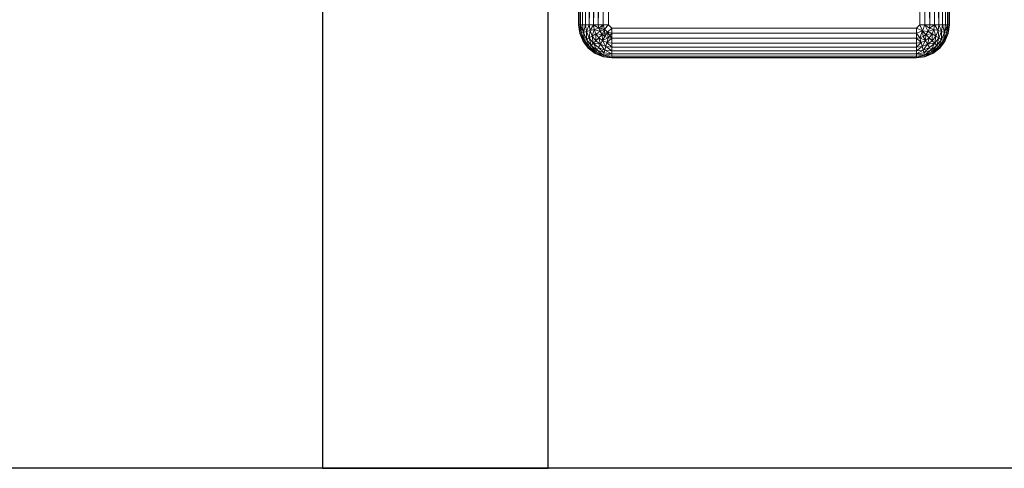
# Model space of a CAD drawing. Header units: metres. Extents: x 397.7 to 427.5, y 12.7 to 28.4.
# Tile 42 of 121: x 407.306 to 407.742, y 25.929 to 26.128. Entities that reach past the tile are written whole.
import ezdxf

# ---------------------------------------------------------------- set-up
doc = ezdxf.new("R2010")
doc.units = ezdxf.units.M
for name, color, linetype, lineweight in [('A-DETL-____-MBND', 7, 'Continuous', 18), ('A-WALL-____-MCUT', 7, 'Continuous', 25), ('A-WALL-____-OTLN', 7, 'Continuous', 25)]:
    doc.layers.add(name, color=color, linetype=linetype, lineweight=lineweight)

# ---------------------------------------------------------------- blocks, each defined once
blk = doc.blocks.new('Family - Evans P4-153798-07_ELEC_P4')
at = {"layer": 'A-WALL-____-MCUT', "color": 253, "true_color": 0xaaaaaa}
blk.add_line((2.64179, 0.1), (0, 0.1), dxfattribs=at)
at = {"layer": 'A-WALL-____-OTLN', "color": 253, "true_color": 0xaaaaaa}
blk.add_line((2.64179, 0.1), (0, 0.1), dxfattribs=at)
blk = doc.blocks.new('Family - Inodor P4-153813-07_ELEC_P4')
at = {"layer": 'A-DETL-____-MBND', "color": 253, "true_color": 0xaaaaaa}
for p, q in [((0.00056, 0.01465), (0.00056, 0.38826)), ((0.00056, 0.01465), (0.00056, 0.38826)), ((0.16489, 0.38826), (0.16489, 0.01465)), ((0.16489, 0.38826), (0.16489, 0.01465)), ((0.00056, 0.01465), (0.00036, 0.10805)), ((0.00056, 0.01465), (0.00036, 0.10805)), ((0.00076, 0.01465), (0.00056, 0.10805)), ((0.00056, 0.10805), (0.00056, 0.01465)), ((0.00076, 0.01465), (0.00056, 0.10805)), ((0.00076, 0.01465), (0.00056, 0.10805)), ((0.00056, 0.01465), (0.00056, 0.10805)), ((0.00136, 0.01465), (0.00116, 0.10805)), ((0.00116, 0.10805), (0.00136, 0.01465)), ((0.00136, 0.01465), (0.00116, 0.10805)), ((0.00233, 0.01465), (0.00213, 0.10805)), ((0.00213, 0.10805), (0.00233, 0.01465)), ((0.00233, 0.01465), (0.00213, 0.10805)), ((0.00345, 0.10805), (0.00233, 0.01465)), ((0.00233, 0.01465), (0.00345, 0.10805)), ((0.00365, 0.01465), (0.00345, 0.10805)), ((0.00365, 0.01465), (0.00345, 0.10805)), ((0.00365, 0.01465), (0.00345, 0.10805)), ((0.00528, 0.01465), (0.00508, 0.10805)), ((0.00508, 0.10805), (0.00528, 0.01465)), ((0.00528, 0.01465), (0.00508, 0.10805)), ((0.00696, 0.10805), (0.00528, 0.01465)), ((0.00528, 0.01465), (0.00696, 0.10805)), ((0.00716, 0.01465), (0.00696, 0.10805)), ((0.00716, 0.01465), (0.00696, 0.10805)), ((0.00716, 0.01465), (0.00696, 0.10805)), ((0.00904, 0.10805), (0.00716, 0.01465)), ((0.00716, 0.01465), (0.00904, 0.10805)), ((0.00924, 0.01465), (0.00904, 0.10805)), ((0.00924, 0.01465), (0.00904, 0.10805)), ((0.00924, 0.01465), (0.00904, 0.10805)), ((0.01126, 0.10805), (0.00924, 0.01465)), ((0.00924, 0.01465), (0.01126, 0.10805)), ((0.01146, 0.01465), (0.01126, 0.10805)), ((0.01146, 0.01465), (0.01126, 0.10805)), ((0.01146, 0.01465), (0.01126, 0.10805)), ((0.01374, 0.01465), (0.01354, 0.10805)), ((0.01354, 0.10805), (0.01374, 0.01465)), ((0.01354, 0.10805), (0.01374, 0.01465)), ((0.15171, 0.01465), (0.15191, 0.10805)), ((0.15191, 0.10805), (0.15171, 0.01465)), ((0.15191, 0.10805), (0.15171, 0.01465)), ((0.15419, 0.10805), (0.15399, 0.01465)), ((0.15419, 0.10805), (0.15399, 0.01465)), ((0.15399, 0.01465), (0.15419, 0.10805)), ((0.15621, 0.01465), (0.15419, 0.10805)), ((0.15621, 0.01465), (0.15419, 0.10805)), ((0.15641, 0.10805), (0.15621, 0.01465)), ((0.15641, 0.10805), (0.15621, 0.01465)), ((0.15641, 0.10805), (0.15621, 0.01465)), ((0.15849, 0.10805), (0.15829, 0.01465)), ((0.15849, 0.10805), (0.15829, 0.01465)), ((0.15829, 0.01465), (0.15849, 0.10805)), ((0.16017, 0.01465), (0.15849, 0.10805)), ((0.16017, 0.01465), (0.15849, 0.10805)), ((0.16037, 0.10805), (0.16017, 0.01465)), ((0.16037, 0.10805), (0.16017, 0.01465)), ((0.16037, 0.10805), (0.16017, 0.01465)), ((0.162, 0.10805), (0.1618, 0.01465)), ((0.162, 0.10805), (0.1618, 0.01465)), ((0.1618, 0.01465), (0.162, 0.10805)), ((0.16312, 0.01465), (0.162, 0.10805)), ((0.16312, 0.01465), (0.162, 0.10805)), ((0.16332, 0.10805), (0.16312, 0.01465)), ((0.16332, 0.10805), (0.16312, 0.01465)), ((0.16312, 0.01465), (0.16332, 0.10805)), ((0.16409, 0.01465), (0.16332, 0.10805)), ((0.16409, 0.01465), (0.16332, 0.10805)), ((0.16429, 0.10805), (0.16409, 0.01465)), ((0.16429, 0.10805), (0.16409, 0.01465)), ((0.16429, 0.10805), (0.16409, 0.01465)), ((0.16489, 0.10805), (0.16469, 0.01465)), ((0.16489, 0.10805), (0.16469, 0.01465)), ((0.16469, 0.01465), (0.16489, 0.10805)), ((0.16509, 0.10805), (0.16489, 0.01465)), ((0.16509, 0.10805), (0.16489, 0.01465)), ((0.16489, 0.01465), (0.16489, 0.10805)), ((0.16489, 0.01465), (0.16489, 0.10805)), ((0.00076, 0.01465), (0.00056, 0.01465)), ((0.00106, 0.01086), (0.00056, 0.01465)), ((0.00106, 0.01086), (0.00056, 0.01465)), ((0.00106, 0.01086), (0.00056, 0.01465)), ((0.00076, 0.01465), (0.00056, 0.01465)), ((0.00076, 0.01465), (0.00056, 0.01465)), ((0.00106, 0.01086), (0.00056, 0.01465)), ((0.00136, 0.01465), (0.00076, 0.01465)), ((0.00126, 0.01091), (0.00076, 0.01465)), ((0.00076, 0.01465), (0.00136, 0.01465)), ((0.00076, 0.01465), (0.00106, 0.01086)), ((0.00136, 0.01465), (0.00076, 0.01465)), ((0.00126, 0.01091), (0.00076, 0.01465)), ((0.00126, 0.01091), (0.00076, 0.01465)), ((0.00106, 0.01086), (0.00076, 0.01465)), ((0.00136, 0.01465), (0.00126, 0.01091)), ((0.00126, 0.01091), (0.00136, 0.01465)), ((0.00233, 0.01465), (0.00136, 0.01465)), ((0.00183, 0.01106), (0.00136, 0.01465)), ((0.00136, 0.01465), (0.00233, 0.01465)), ((0.00233, 0.01465), (0.00136, 0.01465)), ((0.00277, 0.01132), (0.00136, 0.01465)), ((0.00277, 0.01132), (0.00136, 0.01465)), ((0.00183, 0.01106), (0.00136, 0.01465)), ((0.00183, 0.01106), (0.00136, 0.01465)), ((0.00365, 0.01465), (0.00233, 0.01465)), ((0.00233, 0.01465), (0.00277, 0.01132)), ((0.00365, 0.01465), (0.00233, 0.01465)), ((0.00233, 0.01465), (0.00277, 0.01132)), ((0.00365, 0.01465), (0.00233, 0.01465)), ((0.00277, 0.01132), (0.00233, 0.01465)), ((0.00365, 0.01465), (0.00277, 0.01132)), ((0.00277, 0.01132), (0.00365, 0.01465)), ((0.00528, 0.01465), (0.00365, 0.01465)), ((0.00405, 0.01166), (0.00365, 0.01465)), ((0.00365, 0.01465), (0.00528, 0.01465)), ((0.00528, 0.01465), (0.00365, 0.01465)), ((0.00405, 0.01166), (0.00365, 0.01465)), ((0.00405, 0.01166), (0.00365, 0.01465)), ((0.00528, 0.01465), (0.00405, 0.01166)), ((0.00405, 0.01166), (0.00528, 0.01465)), ((0.00716, 0.01465), (0.00528, 0.01465)), ((0.00562, 0.01208), (0.00528, 0.01465)), ((0.00716, 0.01465), (0.00528, 0.01465)), ((0.00716, 0.01465), (0.00528, 0.01465)), ((0.00562, 0.01208), (0.00528, 0.01465)), ((0.00562, 0.01208), (0.00528, 0.01465)), ((0.00716, 0.01465), (0.00562, 0.01208)), ((0.00562, 0.01208), (0.00716, 0.01465)), ((0.00924, 0.01465), (0.00716, 0.01465)), ((0.00744, 0.01257), (0.00716, 0.01465)), ((0.00924, 0.01465), (0.00716, 0.01465)), ((0.00924, 0.01465), (0.00716, 0.01465)), ((0.00945, 0.01311), (0.00716, 0.01465)), ((0.00945, 0.01311), (0.00716, 0.01465)), ((0.00744, 0.01257), (0.00716, 0.01465)), ((0.00744, 0.01257), (0.00716, 0.01465)), ((0.00945, 0.01311), (0.00744, 0.01257)), ((0.00945, 0.01311), (0.00744, 0.01257)), ((0.00744, 0.01257), (0.00945, 0.01311)), ((0.01146, 0.01465), (0.00924, 0.01465)), ((0.00924, 0.01465), (0.00945, 0.01311)), ((0.01146, 0.01465), (0.00924, 0.01465)), ((0.00924, 0.01465), (0.00945, 0.01311)), ((0.01146, 0.01465), (0.00924, 0.01465)), ((0.00945, 0.01311), (0.00924, 0.01465)), ((0.01146, 0.01465), (0.00945, 0.01311)), ((0.01146, 0.01465), (0.00945, 0.01311)), ((0.00945, 0.01311), (0.01146, 0.01465)), ((0.01196, 0.01277), (0.00945, 0.01311)), ((0.01004, 0.01167), (0.00945, 0.01311)), ((0.01004, 0.01167), (0.00945, 0.01311)), ((0.01004, 0.01167), (0.00945, 0.01311)), ((0.01004, 0.01167), (0.01146, 0.01465)), ((0.01004, 0.01167), (0.01146, 0.01465)), ((0.01374, 0.01465), (0.01146, 0.01465)), ((0.01196, 0.01277), (0.01146, 0.01465)), ((0.01146, 0.01465), (0.01374, 0.01465)), ((0.01196, 0.01277), (0.01146, 0.01465)), ((0.01146, 0.01465), (0.01374, 0.01465)), ((0.01196, 0.01277), (0.01146, 0.01465)), ((0.01374, 0.01465), (0.01196, 0.01277)), ((0.01196, 0.01277), (0.01374, 0.01465)), ((0.01196, 0.01277), (0.01374, 0.01465)), ((0.01521, 0.01318), (0.01334, 0.0114)), ((0.01521, 0.01318), (0.01334, 0.0114)), ((0.01334, 0.0114), (0.01521, 0.01318)), ((0.01521, 0.01318), (0.01374, 0.01465)), ((0.01374, 0.01465), (0.01521, 0.01318)), ((0.01521, 0.01318), (0.01374, 0.01465)), ((0.15024, 0.01318), (0.01521, 0.01318)), ((0.01521, 0.0109), (0.01521, 0.01318)), ((0.01521, 0.01318), (0.15024, 0.01318)), ((0.15024, 0.01318), (0.01521, 0.01318)), ((0.01521, 0.0109), (0.01521, 0.01318)), ((0.01521, 0.0109), (0.01521, 0.01318)), ((0.15171, 0.01465), (0.15024, 0.01318)), ((0.15171, 0.01465), (0.15024, 0.01318)), ((0.15024, 0.01318), (0.15171, 0.01465)), ((0.15289, 0.012), (0.15024, 0.01318)), ((0.15024, 0.0109), (0.15024, 0.01318)), ((0.15289, 0.012), (0.15024, 0.01318)), ((0.15024, 0.01318), (0.15024, 0.0109)), ((0.15399, 0.01465), (0.15171, 0.01465)), ((0.15289, 0.012), (0.15171, 0.01465)), ((0.15399, 0.01465), (0.15171, 0.01465)), ((0.15289, 0.012), (0.15171, 0.01465)), ((0.15399, 0.01465), (0.15289, 0.012)), ((0.15289, 0.012), (0.15399, 0.01465)), ((0.15621, 0.01465), (0.15399, 0.01465)), ((0.156, 0.01311), (0.15399, 0.01465)), ((0.15621, 0.01465), (0.15399, 0.01465)), ((0.156, 0.01311), (0.15399, 0.01465)), ((0.15399, 0.01465), (0.15621, 0.01465)), ((0.156, 0.01311), (0.15399, 0.01465)), ((0.15541, 0.01167), (0.15399, 0.01465)), ((0.15541, 0.01167), (0.15399, 0.01465)), ((0.156, 0.01311), (0.15541, 0.01167)), ((0.156, 0.01311), (0.15541, 0.01167)), ((0.15541, 0.01167), (0.156, 0.01311)), ((0.15621, 0.01465), (0.156, 0.01311)), ((0.15829, 0.01465), (0.156, 0.01311)), ((0.156, 0.01311), (0.15621, 0.01465)), ((0.156, 0.01311), (0.15621, 0.01465)), ((0.156, 0.01311), (0.15829, 0.01465)), ((0.15801, 0.01257), (0.156, 0.01311)), ((0.15801, 0.01257), (0.156, 0.01311)), ((0.15801, 0.01257), (0.156, 0.01311)), ((0.15829, 0.01465), (0.15621, 0.01465)), ((0.15829, 0.01465), (0.15621, 0.01465)), ((0.15829, 0.01465), (0.15621, 0.01465)), ((0.15829, 0.01465), (0.15801, 0.01257)), ((0.15801, 0.01257), (0.15829, 0.01465)), ((0.15801, 0.01257), (0.15829, 0.01465)), ((0.16017, 0.01465), (0.15829, 0.01465)), ((0.16017, 0.01465), (0.15829, 0.01465)), ((0.16017, 0.01465), (0.15829, 0.01465)), ((0.15983, 0.01208), (0.15829, 0.01465)), ((0.15983, 0.01208), (0.15829, 0.01465)), ((0.16017, 0.01465), (0.15983, 0.01208)), ((0.16017, 0.01465), (0.15983, 0.01208)), ((0.15983, 0.01208), (0.16017, 0.01465)), ((0.1618, 0.01465), (0.16017, 0.01465)), ((0.1618, 0.01465), (0.16017, 0.01465)), ((0.1618, 0.01465), (0.16017, 0.01465)), ((0.1614, 0.01166), (0.16017, 0.01465)), ((0.1614, 0.01166), (0.16017, 0.01465)), ((0.1618, 0.01465), (0.1614, 0.01166)), ((0.1618, 0.01465), (0.1614, 0.01166)), ((0.1614, 0.01166), (0.1618, 0.01465)), ((0.16312, 0.01465), (0.1618, 0.01465)), ((0.16312, 0.01465), (0.1618, 0.01465)), ((0.16312, 0.01465), (0.1618, 0.01465)), ((0.16268, 0.01132), (0.1618, 0.01465)), ((0.16268, 0.01132), (0.1618, 0.01465)), ((0.16312, 0.01465), (0.16268, 0.01132)), ((0.16312, 0.01465), (0.16268, 0.01132)), ((0.16409, 0.01465), (0.16268, 0.01132)), ((0.16268, 0.01132), (0.16312, 0.01465)), ((0.16268, 0.01132), (0.16409, 0.01465)), ((0.16409, 0.01465), (0.16312, 0.01465)), ((0.16409, 0.01465), (0.16312, 0.01465)), ((0.16409, 0.01465), (0.16312, 0.01465)), ((0.16409, 0.01465), (0.16362, 0.01106)), ((0.16362, 0.01106), (0.16409, 0.01465)), ((0.16362, 0.01106), (0.16409, 0.01465)), ((0.16469, 0.01465), (0.16409, 0.01465)), ((0.16469, 0.01465), (0.16409, 0.01465)), ((0.16469, 0.01465), (0.16409, 0.01465)), ((0.16419, 0.01091), (0.16409, 0.01465)), ((0.16419, 0.01091), (0.16409, 0.01465)), ((0.16469, 0.01465), (0.16419, 0.01091)), ((0.16469, 0.01465), (0.16419, 0.01091)), ((0.16419, 0.01091), (0.16469, 0.01465)), ((0.16489, 0.01465), (0.16439, 0.01086)), ((0.16489, 0.01465), (0.16439, 0.01086)), ((0.16489, 0.01465), (0.16439, 0.01086)), ((0.16489, 0.01465), (0.16439, 0.01086)), ((0.16439, 0.01086), (0.16469, 0.01465)), ((0.16439, 0.01086), (0.16469, 0.01465)), ((0.16489, 0.01465), (0.16469, 0.01465)), ((0.16489, 0.01465), (0.16469, 0.01465)), ((0.16489, 0.01465), (0.16469, 0.01465)), ((0.00126, 0.01091), (0.00106, 0.01086)), ((0.00126, 0.01091), (0.00106, 0.01086)), ((0.00106, 0.01086), (0.00126, 0.01091)), ((0.00253, 0.00733), (0.00106, 0.01086)), ((0.00253, 0.00733), (0.00106, 0.01086)), ((0.00253, 0.00733), (0.00106, 0.01086)), ((0.00253, 0.00733), (0.00106, 0.01086)), ((0.00183, 0.01106), (0.00126, 0.01091)), ((0.00183, 0.01106), (0.00126, 0.01091)), ((0.00126, 0.01091), (0.00183, 0.01106)), ((0.0027, 0.00743), (0.00126, 0.01091)), ((0.0027, 0.00743), (0.00126, 0.01091)), ((0.00253, 0.00733), (0.00126, 0.01091)), ((0.0027, 0.00743), (0.00126, 0.01091)), ((0.00253, 0.00733), (0.00126, 0.01091)), ((0.00277, 0.01132), (0.00183, 0.01106)), ((0.00277, 0.01132), (0.00183, 0.01106)), ((0.00183, 0.01106), (0.00277, 0.01132)), ((0.00322, 0.00772), (0.00183, 0.01106)), ((0.00322, 0.00772), (0.00183, 0.01106)), ((0.0027, 0.00743), (0.00183, 0.01106)), ((0.00322, 0.00772), (0.00183, 0.01106)), ((0.0027, 0.00743), (0.00183, 0.01106)), ((0.00405, 0.01166), (0.00277, 0.01132)), ((0.00405, 0.01166), (0.00277, 0.01132)), ((0.00277, 0.01132), (0.00405, 0.01166)), ((0.00406, 0.00821), (0.00277, 0.01132)), ((0.00406, 0.00821), (0.00277, 0.01132)), ((0.00322, 0.00772), (0.00277, 0.01132)), ((0.00406, 0.00821), (0.00277, 0.01132)), ((0.00322, 0.00772), (0.00277, 0.01132)), ((0.00562, 0.01208), (0.00405, 0.01166)), ((0.00562, 0.01208), (0.00405, 0.01166)), ((0.00405, 0.01166), (0.00562, 0.01208)), ((0.0052, 0.00887), (0.00405, 0.01166)), ((0.0052, 0.00887), (0.00405, 0.01166)), ((0.00406, 0.00821), (0.00405, 0.01166)), ((0.0052, 0.00887), (0.00405, 0.01166)), ((0.00406, 0.00821), (0.00405, 0.01166)), ((0.0052, 0.00887), (0.00406, 0.00821)), ((0.0052, 0.00887), (0.00406, 0.00821)), ((0.00406, 0.00821), (0.0052, 0.00887)), ((0.0052, 0.00887), (0.00562, 0.01208)), ((0.0052, 0.00887), (0.00562, 0.01208)), ((0.00661, 0.00968), (0.0052, 0.00887)), ((0.00661, 0.00968), (0.0052, 0.00887)), ((0.0052, 0.00887), (0.00661, 0.00968)), ((0.00704, 0.00648), (0.0052, 0.00887)), ((0.00704, 0.00648), (0.0052, 0.00887)), ((0.00611, 0.00554), (0.0052, 0.00887)), ((0.00704, 0.00648), (0.0052, 0.00887)), ((0.00611, 0.00554), (0.0052, 0.00887)), ((0.00744, 0.01257), (0.00562, 0.01208)), ((0.00744, 0.01257), (0.00562, 0.01208)), ((0.00562, 0.01208), (0.00744, 0.01257)), ((0.00661, 0.00968), (0.00562, 0.01208)), ((0.00661, 0.00968), (0.00562, 0.01208)), ((0.00661, 0.00968), (0.00562, 0.01208)), ((0.00661, 0.00968), (0.00744, 0.01257)), ((0.00661, 0.00968), (0.00744, 0.01257)), ((0.00824, 0.01062), (0.00661, 0.00968)), ((0.00824, 0.01062), (0.00661, 0.00968)), ((0.00661, 0.00968), (0.00824, 0.01062)), ((0.00819, 0.00763), (0.00661, 0.00968)), ((0.00819, 0.00763), (0.00661, 0.00968)), ((0.00704, 0.00648), (0.00661, 0.00968)), ((0.00819, 0.00763), (0.00661, 0.00968)), ((0.00704, 0.00648), (0.00661, 0.00968)), ((0.00824, 0.01062), (0.00744, 0.01257)), ((0.01004, 0.01167), (0.00744, 0.01257)), ((0.01004, 0.01167), (0.00744, 0.01257)), ((0.00824, 0.01062), (0.00744, 0.01257)), ((0.00824, 0.01062), (0.00744, 0.01257)), ((0.00819, 0.00763), (0.00824, 0.01062)), ((0.00819, 0.00763), (0.00824, 0.01062)), ((0.00952, 0.00896), (0.00819, 0.00763)), ((0.00952, 0.00896), (0.00819, 0.00763)), ((0.00819, 0.00763), (0.00952, 0.00896)), ((0.01004, 0.01167), (0.00824, 0.01062)), ((0.01004, 0.01167), (0.00824, 0.01062)), ((0.00824, 0.01062), (0.01004, 0.01167)), ((0.00952, 0.00896), (0.00824, 0.01062)), ((0.01099, 0.01043), (0.00824, 0.01062)), ((0.01099, 0.01043), (0.00824, 0.01062)), ((0.00952, 0.00896), (0.00824, 0.01062)), ((0.00952, 0.00896), (0.00824, 0.01062)), ((0.01099, 0.01043), (0.00952, 0.00896)), ((0.01099, 0.01043), (0.00952, 0.00896)), ((0.00952, 0.00896), (0.01099, 0.01043)), ((0.01119, 0.00768), (0.00952, 0.00896)), ((0.01119, 0.00768), (0.00952, 0.00896)), ((0.01119, 0.00768), (0.00952, 0.00896)), ((0.01025, 0.00605), (0.00952, 0.00896)), ((0.01025, 0.00605), (0.00952, 0.00896)), ((0.01196, 0.01277), (0.01004, 0.01167)), ((0.01196, 0.01277), (0.01004, 0.01167)), ((0.01004, 0.01167), (0.01196, 0.01277)), ((0.01099, 0.01043), (0.01004, 0.01167)), ((0.01099, 0.01043), (0.01004, 0.01167)), ((0.01099, 0.01043), (0.01004, 0.01167)), ((0.01196, 0.01277), (0.01099, 0.01043)), ((0.01099, 0.01043), (0.01196, 0.01277)), ((0.01099, 0.01043), (0.01196, 0.01277)), ((0.01334, 0.0114), (0.01099, 0.01043)), ((0.01223, 0.00948), (0.01099, 0.01043)), ((0.01223, 0.00948), (0.01099, 0.01043)), ((0.01223, 0.00948), (0.01099, 0.01043)), ((0.01119, 0.00768), (0.01099, 0.01043)), ((0.01119, 0.00768), (0.01099, 0.01043)), ((0.01223, 0.00948), (0.01119, 0.00768)), ((0.01223, 0.00948), (0.01119, 0.00768)), ((0.01119, 0.00768), (0.01223, 0.00948)), ((0.01367, 0.00888), (0.01119, 0.00768)), ((0.01119, 0.00768), (0.01367, 0.00888)), ((0.01334, 0.0114), (0.01196, 0.01277)), ((0.01196, 0.01277), (0.01334, 0.0114)), ((0.01334, 0.0114), (0.01196, 0.01277)), ((0.01223, 0.00948), (0.01196, 0.01277)), ((0.01223, 0.00948), (0.01196, 0.01277)), ((0.01334, 0.0114), (0.01223, 0.00948)), ((0.01334, 0.0114), (0.01223, 0.00948)), ((0.01223, 0.00948), (0.01334, 0.0114)), ((0.01367, 0.00888), (0.01223, 0.00948)), ((0.01367, 0.00888), (0.01223, 0.00948)), ((0.01367, 0.00888), (0.01223, 0.00948)), ((0.01313, 0.00687), (0.01367, 0.00888)), ((0.01313, 0.00687), (0.01367, 0.00888)), ((0.01313, 0.00687), (0.01367, 0.00888)), ((0.01521, 0.0109), (0.01334, 0.0114)), ((0.01367, 0.00888), (0.01334, 0.0114)), ((0.01521, 0.0109), (0.01334, 0.0114)), ((0.01367, 0.00888), (0.01334, 0.0114)), ((0.01521, 0.0109), (0.01334, 0.0114)), ((0.01521, 0.00868), (0.01334, 0.0114)), ((0.01521, 0.00868), (0.01334, 0.0114)), ((0.01367, 0.00888), (0.01334, 0.0114)), ((0.01521, 0.0109), (0.01367, 0.00888)), ((0.01521, 0.00868), (0.01367, 0.00888)), ((0.01521, 0.00868), (0.01367, 0.00888)), ((0.01521, 0.00868), (0.01367, 0.00888)), ((0.15024, 0.0109), (0.01521, 0.0109)), ((0.01521, 0.00868), (0.01521, 0.0109)), ((0.01521, 0.0109), (0.15024, 0.0109)), ((0.01521, 0.0109), (0.01521, 0.00868)), ((0.15024, 0.0109), (0.01521, 0.0109)), ((0.01521, 0.00868), (0.01521, 0.0109)), ((0.15289, 0.012), (0.15024, 0.0109)), ((0.15024, 0.0109), (0.15289, 0.012)), ((0.15178, 0.00888), (0.15024, 0.0109)), ((0.15024, 0.00868), (0.15024, 0.0109)), ((0.15178, 0.00888), (0.15024, 0.0109)), ((0.15178, 0.00888), (0.15024, 0.0109)), ((0.15024, 0.00868), (0.15024, 0.0109)), ((0.15024, 0.0109), (0.15024, 0.00868)), ((0.15178, 0.00888), (0.15024, 0.00868)), ((0.15178, 0.00888), (0.15024, 0.00868)), ((0.15024, 0.00868), (0.15178, 0.00888)), ((0.15178, 0.00888), (0.15289, 0.012)), ((0.15178, 0.00888), (0.15289, 0.012)), ((0.15322, 0.00948), (0.15178, 0.00888)), ((0.15322, 0.00948), (0.15178, 0.00888)), ((0.15178, 0.00888), (0.15322, 0.00948)), ((0.15178, 0.00888), (0.15232, 0.00687)), ((0.15426, 0.00768), (0.15178, 0.00888)), ((0.15232, 0.00687), (0.15178, 0.00888)), ((0.15426, 0.00768), (0.15178, 0.00888)), ((0.15232, 0.00687), (0.15178, 0.00888)), ((0.15541, 0.01167), (0.15289, 0.012)), ((0.15446, 0.01043), (0.15289, 0.012)), ((0.15322, 0.00948), (0.15289, 0.012)), ((0.15541, 0.01167), (0.15289, 0.012)), ((0.15541, 0.01167), (0.15289, 0.012)), ((0.15446, 0.01043), (0.15289, 0.012)), ((0.15446, 0.01043), (0.15289, 0.012)), ((0.15322, 0.00948), (0.15289, 0.012)), ((0.15322, 0.00948), (0.15289, 0.012)), ((0.15446, 0.01043), (0.15322, 0.00948)), ((0.15446, 0.01043), (0.15322, 0.00948)), ((0.15322, 0.00948), (0.15446, 0.01043)), ((0.15426, 0.00768), (0.15322, 0.00948)), ((0.15426, 0.00768), (0.15322, 0.00948)), ((0.15426, 0.00768), (0.15322, 0.00948)), ((0.15426, 0.00768), (0.15446, 0.01043)), ((0.15426, 0.00768), (0.15446, 0.01043)), ((0.15593, 0.00896), (0.15426, 0.00768)), ((0.15593, 0.00896), (0.15426, 0.00768)), ((0.15426, 0.00768), (0.15593, 0.00896)), ((0.15541, 0.01167), (0.15446, 0.01043)), ((0.15541, 0.01167), (0.15446, 0.01043)), ((0.15446, 0.01043), (0.15541, 0.01167)), ((0.15721, 0.01062), (0.15446, 0.01043)), ((0.15446, 0.01043), (0.15721, 0.01062)), ((0.15593, 0.00896), (0.15446, 0.01043)), ((0.15593, 0.00896), (0.15446, 0.01043)), ((0.15593, 0.00896), (0.15446, 0.01043)), ((0.1552, 0.00605), (0.15593, 0.00896)), ((0.1552, 0.00605), (0.15593, 0.00896)), ((0.15801, 0.01257), (0.15541, 0.01167)), ((0.15541, 0.01167), (0.15801, 0.01257)), ((0.15721, 0.01062), (0.15541, 0.01167)), ((0.15721, 0.01062), (0.15541, 0.01167)), ((0.15721, 0.01062), (0.15541, 0.01167)), ((0.15721, 0.01062), (0.15593, 0.00896)), ((0.15593, 0.00896), (0.15721, 0.01062)), ((0.15593, 0.00896), (0.15721, 0.01062)), ((0.15726, 0.00763), (0.15593, 0.00896)), ((0.15726, 0.00763), (0.15593, 0.00896)), ((0.15726, 0.00763), (0.15593, 0.00896)), ((0.15801, 0.01257), (0.15721, 0.01062)), ((0.15721, 0.01062), (0.15801, 0.01257)), ((0.15721, 0.01062), (0.15801, 0.01257)), ((0.15884, 0.00968), (0.15721, 0.01062)), ((0.15884, 0.00968), (0.15721, 0.01062)), ((0.15884, 0.00968), (0.15721, 0.01062)), ((0.15726, 0.00763), (0.15721, 0.01062)), ((0.15726, 0.00763), (0.15721, 0.01062)), ((0.15884, 0.00968), (0.15726, 0.00763)), ((0.15884, 0.00968), (0.15726, 0.00763)), ((0.15726, 0.00763), (0.15884, 0.00968)), ((0.15983, 0.01208), (0.15801, 0.01257)), ((0.15983, 0.01208), (0.15801, 0.01257)), ((0.15983, 0.01208), (0.15801, 0.01257)), ((0.15884, 0.00968), (0.15801, 0.01257)), ((0.15884, 0.00968), (0.15801, 0.01257)), ((0.15841, 0.00648), (0.15884, 0.00968)), ((0.15841, 0.00648), (0.15884, 0.00968)), ((0.16025, 0.00887), (0.15841, 0.00648)), ((0.16025, 0.00887), (0.15841, 0.00648)), ((0.15841, 0.00648), (0.16025, 0.00887)), ((0.15983, 0.01208), (0.15884, 0.00968)), ((0.15983, 0.01208), (0.15884, 0.00968)), ((0.15884, 0.00968), (0.15983, 0.01208)), ((0.16025, 0.00887), (0.15884, 0.00968)), ((0.16025, 0.00887), (0.15884, 0.00968)), ((0.16025, 0.00887), (0.15884, 0.00968)), ((0.15935, 0.00554), (0.16025, 0.00887)), ((0.15935, 0.00554), (0.16025, 0.00887)), ((0.1614, 0.01166), (0.15983, 0.01208)), ((0.1614, 0.01166), (0.15983, 0.01208)), ((0.1614, 0.01166), (0.15983, 0.01208)), ((0.16025, 0.00887), (0.15983, 0.01208)), ((0.16025, 0.00887), (0.15983, 0.01208)), ((0.1614, 0.01166), (0.16025, 0.00887)), ((0.1614, 0.01166), (0.16025, 0.00887)), ((0.16025, 0.00887), (0.1614, 0.01166)), ((0.16139, 0.00821), (0.16025, 0.00887)), ((0.16139, 0.00821), (0.16025, 0.00887)), ((0.16139, 0.00821), (0.16025, 0.00887)), ((0.16139, 0.00821), (0.1614, 0.01166)), ((0.16139, 0.00821), (0.1614, 0.01166)), ((0.16268, 0.01132), (0.16139, 0.00821)), ((0.16268, 0.01132), (0.16139, 0.00821)), ((0.16139, 0.00821), (0.16268, 0.01132)), ((0.16268, 0.01132), (0.1614, 0.01166)), ((0.16268, 0.01132), (0.1614, 0.01166)), ((0.16268, 0.01132), (0.1614, 0.01166)), ((0.16223, 0.00772), (0.16268, 0.01132)), ((0.16223, 0.00772), (0.16268, 0.01132)), ((0.16362, 0.01106), (0.16223, 0.00772)), ((0.16362, 0.01106), (0.16223, 0.00772)), ((0.16223, 0.00772), (0.16362, 0.01106)), ((0.16362, 0.01106), (0.16268, 0.01132)), ((0.16362, 0.01106), (0.16268, 0.01132)), ((0.16362, 0.01106), (0.16268, 0.01132)), ((0.16275, 0.00743), (0.16362, 0.01106)), ((0.16275, 0.00743), (0.16362, 0.01106)), ((0.16419, 0.01091), (0.16275, 0.00743)), ((0.16419, 0.01091), (0.16275, 0.00743)), ((0.16275, 0.00743), (0.16419, 0.01091)), ((0.16292, 0.00733), (0.16419, 0.01091)), ((0.16292, 0.00733), (0.16419, 0.01091)), ((0.16439, 0.01086), (0.16292, 0.00733)), ((0.16439, 0.01086), (0.16292, 0.00733)), ((0.16439, 0.01086), (0.16292, 0.00733)), ((0.16439, 0.01086), (0.16292, 0.00733)), ((0.16419, 0.01091), (0.16362, 0.01106)), ((0.16419, 0.01091), (0.16362, 0.01106)), ((0.16419, 0.01091), (0.16362, 0.01106)), ((0.16439, 0.01086), (0.16419, 0.01091)), ((0.16439, 0.01086), (0.16419, 0.01091)), ((0.16439, 0.01086), (0.16419, 0.01091)), ((0.0027, 0.00743), (0.00253, 0.00733)), ((0.0027, 0.00743), (0.00253, 0.00733)), ((0.00253, 0.00733), (0.0027, 0.00743)), ((0.00485, 0.00429), (0.00253, 0.00733)), ((0.00485, 0.00429), (0.00253, 0.00733)), ((0.00485, 0.00429), (0.00253, 0.00733)), ((0.00485, 0.00429), (0.00253, 0.00733)), ((0.00322, 0.00772), (0.0027, 0.00743)), ((0.00322, 0.00772), (0.0027, 0.00743)), ((0.0027, 0.00743), (0.00322, 0.00772)), ((0.005, 0.00443), (0.0027, 0.00743)), ((0.005, 0.00443), (0.0027, 0.00743)), ((0.00485, 0.00429), (0.0027, 0.00743)), ((0.005, 0.00443), (0.0027, 0.00743)), ((0.00485, 0.00429), (0.0027, 0.00743)), ((0.00406, 0.00821), (0.00322, 0.00772)), ((0.00406, 0.00821), (0.00322, 0.00772)), ((0.00322, 0.00772), (0.00406, 0.00821)), ((0.00542, 0.00485), (0.00322, 0.00772)), ((0.00542, 0.00485), (0.00322, 0.00772)), ((0.005, 0.00443), (0.00322, 0.00772)), ((0.00542, 0.00485), (0.00322, 0.00772)), ((0.005, 0.00443), (0.00322, 0.00772)), ((0.00611, 0.00554), (0.00406, 0.00821)), ((0.00611, 0.00554), (0.00406, 0.00821)), ((0.00542, 0.00485), (0.00406, 0.00821)), ((0.00611, 0.00554), (0.00406, 0.00821)), ((0.00542, 0.00485), (0.00406, 0.00821)), ((0.005, 0.00443), (0.00485, 0.00429)), ((0.005, 0.00443), (0.00485, 0.00429)), ((0.00485, 0.00429), (0.005, 0.00443)), ((0.00542, 0.00485), (0.005, 0.00443)), ((0.00542, 0.00485), (0.005, 0.00443)), ((0.005, 0.00443), (0.00542, 0.00485)), ((0.00799, 0.00214), (0.005, 0.00443)), ((0.00799, 0.00214), (0.005, 0.00443)), ((0.00799, 0.00214), (0.005, 0.00443)), ((0.00611, 0.00554), (0.00542, 0.00485)), ((0.00611, 0.00554), (0.00542, 0.00485)), ((0.00542, 0.00485), (0.00611, 0.00554)), ((0.00829, 0.00265), (0.00542, 0.00485)), ((0.00829, 0.00265), (0.00542, 0.00485)), ((0.00799, 0.00214), (0.00542, 0.00485)), ((0.00829, 0.00265), (0.00542, 0.00485)), ((0.00799, 0.00214), (0.00542, 0.00485)), ((0.00704, 0.00648), (0.00611, 0.00554)), ((0.00704, 0.00648), (0.00611, 0.00554)), ((0.00611, 0.00554), (0.00704, 0.00648)), ((0.00877, 0.0035), (0.00611, 0.00554)), ((0.00877, 0.0035), (0.00611, 0.00554)), ((0.00829, 0.00265), (0.00611, 0.00554)), ((0.00877, 0.0035), (0.00611, 0.00554)), ((0.00829, 0.00265), (0.00611, 0.00554)), ((0.00819, 0.00763), (0.00704, 0.00648)), ((0.00819, 0.00763), (0.00704, 0.00648)), ((0.00704, 0.00648), (0.00819, 0.00763)), ((0.00943, 0.00464), (0.00704, 0.00648)), ((0.01025, 0.00605), (0.00704, 0.00648)), ((0.01025, 0.00605), (0.00704, 0.00648)), ((0.00943, 0.00464), (0.00704, 0.00648)), ((0.00877, 0.0035), (0.00704, 0.00648)), ((0.00943, 0.00464), (0.00704, 0.00648)), ((0.00877, 0.0035), (0.00704, 0.00648)), ((0.01025, 0.00605), (0.00819, 0.00763)), ((0.01025, 0.00605), (0.00819, 0.00763)), ((0.01025, 0.00605), (0.00819, 0.00763)), ((0.00943, 0.00464), (0.00877, 0.0035)), ((0.00943, 0.00464), (0.00877, 0.0035)), ((0.00877, 0.0035), (0.00943, 0.00464)), ((0.01025, 0.00605), (0.00943, 0.00464)), ((0.01025, 0.00605), (0.00943, 0.00464)), ((0.00943, 0.00464), (0.01025, 0.00605)), ((0.01222, 0.00348), (0.00943, 0.00464)), ((0.01222, 0.00348), (0.00943, 0.00464)), ((0.01188, 0.00221), (0.00943, 0.00464)), ((0.01222, 0.00348), (0.00943, 0.00464)), ((0.01188, 0.00221), (0.00943, 0.00464)), ((0.01119, 0.00768), (0.01025, 0.00605)), ((0.01119, 0.00768), (0.01025, 0.00605)), ((0.01025, 0.00605), (0.01119, 0.00768)), ((0.01264, 0.00505), (0.01025, 0.00605)), ((0.01264, 0.00505), (0.01025, 0.00605)), ((0.01264, 0.00505), (0.01025, 0.00605)), ((0.01222, 0.00348), (0.01025, 0.00605)), ((0.01222, 0.00348), (0.01025, 0.00605)), ((0.01313, 0.00687), (0.01119, 0.00768)), ((0.01313, 0.00687), (0.01119, 0.00768)), ((0.01313, 0.00687), (0.01119, 0.00768)), ((0.01264, 0.00505), (0.01119, 0.00768)), ((0.01264, 0.00505), (0.01119, 0.00768)), ((0.01264, 0.00505), (0.01222, 0.00348)), ((0.01264, 0.00505), (0.01222, 0.00348)), ((0.01222, 0.00348), (0.01264, 0.00505)), ((0.01313, 0.00687), (0.01264, 0.00505)), ((0.01313, 0.00687), (0.01264, 0.00505)), ((0.01264, 0.00505), (0.01313, 0.00687)), ((0.01521, 0.00472), (0.01264, 0.00505)), ((0.01521, 0.00472), (0.01264, 0.00505)), ((0.01521, 0.00472), (0.01264, 0.00505)), ((0.01521, 0.00309), (0.01264, 0.00505)), ((0.01521, 0.00309), (0.01264, 0.00505)), ((0.01521, 0.00868), (0.01313, 0.00687)), ((0.01313, 0.00687), (0.01521, 0.00868)), ((0.01521, 0.0066), (0.01313, 0.00687)), ((0.01521, 0.0066), (0.01313, 0.00687)), ((0.01521, 0.0066), (0.01313, 0.00687)), ((0.01521, 0.00472), (0.01313, 0.00687)), ((0.01521, 0.00472), (0.01313, 0.00687)), ((0.15024, 0.00868), (0.01521, 0.00868)), ((0.01521, 0.0066), (0.01521, 0.00868)), ((0.01521, 0.00868), (0.15024, 0.00868)), ((0.15024, 0.00868), (0.01521, 0.00868)), ((0.01521, 0.0066), (0.01521, 0.00868)), ((0.01521, 0.0066), (0.01521, 0.00868)), ((0.15024, 0.0066), (0.01521, 0.0066)), ((0.01521, 0.0066), (0.01521, 0.00472)), ((0.01521, 0.0066), (0.15024, 0.0066)), ((0.01521, 0.0066), (0.01521, 0.00472)), ((0.15024, 0.0066), (0.01521, 0.0066)), ((0.01521, 0.00472), (0.01521, 0.0066)), ((0.15024, 0.00472), (0.01521, 0.00472)), ((0.01521, 0.00472), (0.01521, 0.00309)), ((0.01521, 0.00472), (0.15024, 0.00472)), ((0.01521, 0.00472), (0.01521, 0.00309)), ((0.15024, 0.00472), (0.01521, 0.00472)), ((0.01521, 0.00309), (0.01521, 0.00472)), ((0.15024, 0.0066), (0.15024, 0.00868)), ((0.15232, 0.00687), (0.15024, 0.00868)), ((0.15024, 0.00868), (0.15024, 0.0066)), ((0.15232, 0.00687), (0.15024, 0.00868)), ((0.15024, 0.0066), (0.15024, 0.00868)), ((0.15232, 0.00687), (0.15024, 0.0066)), ((0.15232, 0.00687), (0.15024, 0.0066)), ((0.15024, 0.00472), (0.15232, 0.00687)), ((0.15024, 0.0066), (0.15232, 0.00687)), ((0.15024, 0.00472), (0.15232, 0.00687)), ((0.15024, 0.00472), (0.15024, 0.0066)), ((0.15024, 0.00472), (0.15024, 0.0066)), ((0.15024, 0.0066), (0.15024, 0.00472)), ((0.15281, 0.00505), (0.15024, 0.00472)), ((0.15281, 0.00505), (0.15024, 0.00472)), ((0.15024, 0.00309), (0.15281, 0.00505)), ((0.15024, 0.00472), (0.15281, 0.00505)), ((0.15024, 0.00309), (0.15281, 0.00505)), ((0.15024, 0.00309), (0.15024, 0.00472)), ((0.15024, 0.00309), (0.15024, 0.00472)), ((0.15024, 0.00472), (0.15024, 0.00309)), ((0.15426, 0.00768), (0.15232, 0.00687)), ((0.15426, 0.00768), (0.15232, 0.00687)), ((0.15232, 0.00687), (0.15426, 0.00768)), ((0.15281, 0.00505), (0.15232, 0.00687)), ((0.15281, 0.00505), (0.15232, 0.00687)), ((0.15281, 0.00505), (0.15232, 0.00687)), ((0.15281, 0.00505), (0.15426, 0.00768)), ((0.15281, 0.00505), (0.15426, 0.00768)), ((0.1552, 0.00605), (0.15281, 0.00505)), ((0.1552, 0.00605), (0.15281, 0.00505)), ((0.15281, 0.00505), (0.1552, 0.00605)), ((0.15323, 0.00348), (0.15281, 0.00505)), ((0.15323, 0.00348), (0.15281, 0.00505)), ((0.15323, 0.00348), (0.15281, 0.00505)), ((0.15323, 0.00348), (0.1552, 0.00605)), ((0.15323, 0.00348), (0.1552, 0.00605)), ((0.15602, 0.00464), (0.15323, 0.00348)), ((0.15602, 0.00464), (0.15323, 0.00348)), ((0.15323, 0.00348), (0.15602, 0.00464)), ((0.15357, 0.00221), (0.15602, 0.00464)), ((0.15357, 0.00221), (0.15602, 0.00464)), ((0.1552, 0.00605), (0.15426, 0.00768)), ((0.1552, 0.00605), (0.15426, 0.00768)), ((0.1552, 0.00605), (0.15426, 0.00768)), ((0.15726, 0.00763), (0.1552, 0.00605)), ((0.15726, 0.00763), (0.1552, 0.00605)), ((0.1552, 0.00605), (0.15726, 0.00763)), ((0.15841, 0.00648), (0.1552, 0.00605)), ((0.1552, 0.00605), (0.15841, 0.00648)), ((0.15602, 0.00464), (0.1552, 0.00605)), ((0.15602, 0.00464), (0.1552, 0.00605)), ((0.15602, 0.00464), (0.1552, 0.00605)), ((0.15841, 0.00648), (0.15602, 0.00464)), ((0.15602, 0.00464), (0.15841, 0.00648)), ((0.15602, 0.00464), (0.15841, 0.00648)), ((0.15668, 0.0035), (0.15602, 0.00464)), ((0.15668, 0.0035), (0.15602, 0.00464)), ((0.15668, 0.0035), (0.15602, 0.00464)), ((0.15668, 0.0035), (0.15841, 0.00648)), ((0.15668, 0.0035), (0.15841, 0.00648)), ((0.15935, 0.00554), (0.15668, 0.0035)), ((0.15935, 0.00554), (0.15668, 0.0035)), ((0.15668, 0.0035), (0.15935, 0.00554)), ((0.15716, 0.00265), (0.15935, 0.00554)), ((0.15716, 0.00265), (0.15935, 0.00554)), ((0.16003, 0.00485), (0.15716, 0.00265)), ((0.16003, 0.00485), (0.15716, 0.00265)), ((0.15716, 0.00265), (0.16003, 0.00485)), ((0.15841, 0.00648), (0.15726, 0.00763)), ((0.15841, 0.00648), (0.15726, 0.00763)), ((0.15841, 0.00648), (0.15726, 0.00763)), ((0.15746, 0.00214), (0.16003, 0.00485)), ((0.15746, 0.00214), (0.16003, 0.00485)), ((0.16045, 0.00443), (0.15746, 0.00214)), ((0.16045, 0.00443), (0.15746, 0.00214)), ((0.15746, 0.00214), (0.16045, 0.00443)), ((0.15935, 0.00554), (0.15841, 0.00648)), ((0.15935, 0.00554), (0.15841, 0.00648)), ((0.15935, 0.00554), (0.15841, 0.00648)), ((0.16139, 0.00821), (0.15935, 0.00554)), ((0.16139, 0.00821), (0.15935, 0.00554)), ((0.15935, 0.00554), (0.16139, 0.00821)), ((0.16003, 0.00485), (0.15935, 0.00554)), ((0.16003, 0.00485), (0.15935, 0.00554)), ((0.16003, 0.00485), (0.15935, 0.00554)), ((0.16003, 0.00485), (0.16139, 0.00821)), ((0.16003, 0.00485), (0.16139, 0.00821)), ((0.16223, 0.00772), (0.16003, 0.00485)), ((0.16223, 0.00772), (0.16003, 0.00485)), ((0.16003, 0.00485), (0.16223, 0.00772)), ((0.16045, 0.00443), (0.16003, 0.00485)), ((0.16045, 0.00443), (0.16003, 0.00485)), ((0.16045, 0.00443), (0.16003, 0.00485)), ((0.16045, 0.00443), (0.16223, 0.00772)), ((0.16045, 0.00443), (0.16223, 0.00772)), ((0.16275, 0.00743), (0.16045, 0.00443)), ((0.16275, 0.00743), (0.16045, 0.00443)), ((0.16045, 0.00443), (0.16275, 0.00743)), ((0.1606, 0.00429), (0.16045, 0.00443)), ((0.1606, 0.00429), (0.16045, 0.00443)), ((0.1606, 0.00429), (0.16045, 0.00443)), ((0.1606, 0.00429), (0.16275, 0.00743)), ((0.1606, 0.00429), (0.16275, 0.00743)), ((0.16292, 0.00733), (0.1606, 0.00429)), ((0.16292, 0.00733), (0.1606, 0.00429)), ((0.16292, 0.00733), (0.1606, 0.00429)), ((0.16292, 0.00733), (0.1606, 0.00429)), ((0.16223, 0.00772), (0.16139, 0.00821)), ((0.16223, 0.00772), (0.16139, 0.00821)), ((0.16223, 0.00772), (0.16139, 0.00821)), ((0.16275, 0.00743), (0.16223, 0.00772)), ((0.16275, 0.00743), (0.16223, 0.00772)), ((0.16275, 0.00743), (0.16223, 0.00772)), ((0.16292, 0.00733), (0.16275, 0.00743)), ((0.16292, 0.00733), (0.16275, 0.00743)), ((0.16292, 0.00733), (0.16275, 0.00743)), ((0.00789, 0.00196), (0.00485, 0.00429)), ((0.00789, 0.00196), (0.00485, 0.00429)), ((0.00789, 0.00196), (0.00485, 0.00429)), ((0.00799, 0.00214), (0.00485, 0.00429)), ((0.00799, 0.00214), (0.00485, 0.00429)), ((0.00789, 0.00196), (0.00485, 0.00429)), ((0.00799, 0.00214), (0.00789, 0.00196)), ((0.00799, 0.00214), (0.00789, 0.00196)), ((0.00789, 0.00196), (0.00799, 0.00214)), ((0.01142, 0.0005), (0.00789, 0.00196)), ((0.01142, 0.0005), (0.00789, 0.00196)), ((0.01142, 0.0005), (0.00789, 0.00196)), ((0.01147, 0.00069), (0.00789, 0.00196)), ((0.01147, 0.00069), (0.00789, 0.00196)), ((0.01142, 0.0005), (0.00789, 0.00196)), ((0.00829, 0.00265), (0.00799, 0.00214)), ((0.00829, 0.00265), (0.00799, 0.00214)), ((0.00799, 0.00214), (0.00829, 0.00265)), ((0.01147, 0.00069), (0.00799, 0.00214)), ((0.01147, 0.00069), (0.00799, 0.00214)), ((0.01147, 0.00069), (0.00799, 0.00214)), ((0.00877, 0.0035), (0.00829, 0.00265)), ((0.00877, 0.0035), (0.00829, 0.00265)), ((0.00829, 0.00265), (0.00877, 0.0035)), ((0.01163, 0.00127), (0.00829, 0.00265)), ((0.01163, 0.00127), (0.00829, 0.00265)), ((0.01147, 0.00069), (0.00829, 0.00265)), ((0.01163, 0.00127), (0.00829, 0.00265)), ((0.01147, 0.00069), (0.00829, 0.00265)), ((0.01188, 0.00221), (0.00877, 0.0035)), ((0.01188, 0.00221), (0.00877, 0.0035)), ((0.01163, 0.00127), (0.00877, 0.0035)), ((0.01188, 0.00221), (0.00877, 0.0035)), ((0.01163, 0.00127), (0.00877, 0.0035)), ((0.01147, 0.00069), (0.01142, 0.0005)), ((0.01147, 0.00069), (0.01142, 0.0005)), ((0.01142, 0.0005), (0.01147, 0.00069)), ((0.01521, 0), (0.01142, 0.0005)), ((0.01521, 0), (0.01142, 0.0005)), ((0.01521, 0), (0.01142, 0.0005)), ((0.01521, 0), (0.01142, 0.0005)), ((0.01163, 0.00127), (0.01147, 0.00069)), ((0.01163, 0.00127), (0.01147, 0.00069)), ((0.01147, 0.00069), (0.01163, 0.00127)), ((0.01521, 0.0002), (0.01147, 0.00069)), ((0.01521, 0.0002), (0.01147, 0.00069)), ((0.01521, 0), (0.01147, 0.00069)), ((0.01521, 0.0002), (0.01147, 0.00069)), ((0.01521, 0), (0.01147, 0.00069)), ((0.01188, 0.00221), (0.01163, 0.00127)), ((0.01188, 0.00221), (0.01163, 0.00127)), ((0.01163, 0.00127), (0.01188, 0.00221)), ((0.01521, 0.00177), (0.01163, 0.00127)), ((0.01163, 0.00127), (0.01521, 0.00177)), ((0.01521, 0.0008), (0.01163, 0.00127)), ((0.01521, 0.0008), (0.01163, 0.00127)), ((0.01521, 0.0008), (0.01163, 0.00127)), ((0.01521, 0.0002), (0.01163, 0.00127)), ((0.01521, 0.0002), (0.01163, 0.00127)), ((0.01222, 0.00348), (0.01188, 0.00221)), ((0.01222, 0.00348), (0.01188, 0.00221)), ((0.01188, 0.00221), (0.01222, 0.00348)), ((0.01521, 0.00177), (0.01188, 0.00221)), ((0.01521, 0.00177), (0.01188, 0.00221)), ((0.01521, 0.00177), (0.01188, 0.00221)), ((0.01521, 0.00309), (0.01222, 0.00348)), ((0.01521, 0.00309), (0.01222, 0.00348)), ((0.01521, 0.00309), (0.01222, 0.00348)), ((0.01521, 0.00177), (0.01222, 0.00348)), ((0.01521, 0.00177), (0.01222, 0.00348)), ((0.15024, 0.00309), (0.01521, 0.00309)), ((0.01521, 0.00309), (0.01521, 0.00177)), ((0.01521, 0.00309), (0.15024, 0.00309)), ((0.01521, 0.00309), (0.01521, 0.00177)), ((0.15024, 0.00309), (0.01521, 0.00309)), ((0.01521, 0.00177), (0.01521, 0.00309)), ((0.15024, 0.00177), (0.01521, 0.00177)), ((0.01521, 0.0008), (0.01521, 0.00177)), ((0.01521, 0.00177), (0.15024, 0.00177)), ((0.15024, 0.00177), (0.01521, 0.00177)), ((0.01521, 0.0008), (0.01521, 0.00177)), ((0.01521, 0.0008), (0.01521, 0.00177)), ((0.15024, 0.0008), (0.01521, 0.0008)), ((0.01521, 0.0008), (0.01521, 0.0002)), ((0.01521, 0.0008), (0.15024, 0.0008)), ((0.01521, 0.0008), (0.01521, 0.0002)), ((0.15024, 0.0008), (0.01521, 0.0008)), ((0.01521, 0.0002), (0.01521, 0.0008)), ((0.15024, 0.0002), (0.01521, 0.0002)), ((0.01521, 0.0002), (0.01521, 0)), ((0.01521, 0.0002), (0.15024, 0.0002)), ((0.01521, 0.0002), (0.01521, 0)), ((0.15024, 0.0002), (0.01521, 0.0002)), ((0.01521, 0), (0.01521, 0.0002)), ((0.15024, 0), (0.01521, 0)), ((0.15024, 0), (0.01521, 0)), ((0.15024, 0), (0.01521, 0)), ((0.01521, 0), (0.15024, 0)), ((0.15323, 0.00348), (0.15024, 0.00309)), ((0.15323, 0.00348), (0.15024, 0.00309)), ((0.15024, 0.00177), (0.15323, 0.00348)), ((0.15024, 0.00309), (0.15323, 0.00348)), ((0.15024, 0.00177), (0.15323, 0.00348)), ((0.15024, 0.00177), (0.15024, 0.00309)), ((0.15024, 0.00177), (0.15024, 0.00309)), ((0.15024, 0.00309), (0.15024, 0.00177)), ((0.15357, 0.00221), (0.15024, 0.00177)), ((0.15357, 0.00221), (0.15024, 0.00177)), ((0.15024, 0.00177), (0.15357, 0.00221)), ((0.15024, 0.0008), (0.15024, 0.00177)), ((0.15382, 0.00127), (0.15024, 0.00177)), ((0.15024, 0.00177), (0.15024, 0.0008)), ((0.15382, 0.00127), (0.15024, 0.00177)), ((0.15024, 0.0008), (0.15024, 0.00177)), ((0.15382, 0.00127), (0.15024, 0.0008)), ((0.15382, 0.00127), (0.15024, 0.0008)), ((0.15024, 0.0002), (0.15382, 0.00127)), ((0.15024, 0.0008), (0.15382, 0.00127)), ((0.15024, 0.0002), (0.15382, 0.00127)), ((0.15024, 0.0002), (0.15024, 0.0008)), ((0.15024, 0.0002), (0.15024, 0.0008)), ((0.15024, 0.0008), (0.15024, 0.0002)), ((0.15398, 0.00069), (0.15024, 0.0002)), ((0.15398, 0.00069), (0.15024, 0.0002)), ((0.15024, 0), (0.15398, 0.00069)), ((0.15024, 0), (0.15398, 0.00069)), ((0.15024, 0.0002), (0.15398, 0.00069)), ((0.15403, 0.0005), (0.15024, 0)), ((0.15403, 0.0005), (0.15024, 0)), ((0.15403, 0.0005), (0.15024, 0)), ((0.15403, 0.0005), (0.15024, 0)), ((0.15024, 0), (0.15024, 0.0002)), ((0.15024, 0), (0.15024, 0.0002)), ((0.15024, 0.0002), (0.15024, 0)), ((0.15357, 0.00221), (0.15323, 0.00348)), ((0.15357, 0.00221), (0.15323, 0.00348)), ((0.15357, 0.00221), (0.15323, 0.00348)), ((0.15668, 0.0035), (0.15357, 0.00221)), ((0.15668, 0.0035), (0.15357, 0.00221)), ((0.15357, 0.00221), (0.15668, 0.0035)), ((0.15382, 0.00127), (0.15357, 0.00221)), ((0.15382, 0.00127), (0.15357, 0.00221)), ((0.15382, 0.00127), (0.15357, 0.00221)), ((0.15382, 0.00127), (0.15668, 0.0035)), ((0.15382, 0.00127), (0.15668, 0.0035)), ((0.15716, 0.00265), (0.15382, 0.00127)), ((0.15716, 0.00265), (0.15382, 0.00127)), ((0.15382, 0.00127), (0.15716, 0.00265)), ((0.15398, 0.00069), (0.15382, 0.00127)), ((0.15398, 0.00069), (0.15382, 0.00127)), ((0.15398, 0.00069), (0.15382, 0.00127)), ((0.15398, 0.00069), (0.15716, 0.00265)), ((0.15398, 0.00069), (0.15716, 0.00265)), ((0.15746, 0.00214), (0.15398, 0.00069)), ((0.15746, 0.00214), (0.15398, 0.00069)), ((0.15398, 0.00069), (0.15746, 0.00214)), ((0.15756, 0.00196), (0.15398, 0.00069)), ((0.15398, 0.00069), (0.15756, 0.00196)), ((0.15403, 0.0005), (0.15398, 0.00069)), ((0.15403, 0.0005), (0.15398, 0.00069)), ((0.15403, 0.0005), (0.15398, 0.00069)), ((0.15756, 0.00196), (0.15403, 0.0005)), ((0.15756, 0.00196), (0.15403, 0.0005)), ((0.15756, 0.00196), (0.15403, 0.0005)), ((0.15403, 0.0005), (0.15756, 0.00196)), ((0.15716, 0.00265), (0.15668, 0.0035)), ((0.15716, 0.00265), (0.15668, 0.0035)), ((0.15716, 0.00265), (0.15668, 0.0035)), ((0.15746, 0.00214), (0.15716, 0.00265)), ((0.15746, 0.00214), (0.15716, 0.00265)), ((0.15746, 0.00214), (0.15716, 0.00265)), ((0.1606, 0.00429), (0.15746, 0.00214)), ((0.15746, 0.00214), (0.1606, 0.00429)), ((0.15756, 0.00196), (0.15746, 0.00214)), ((0.15756, 0.00196), (0.15746, 0.00214)), ((0.15756, 0.00196), (0.15746, 0.00214)), ((0.1606, 0.00429), (0.15756, 0.00196)), ((0.1606, 0.00429), (0.15756, 0.00196)), ((0.1606, 0.00429), (0.15756, 0.00196)), ((0.15756, 0.00196), (0.1606, 0.00429))]:
    blk.add_line(p, q, dxfattribs=at)
blk = doc.blocks.new('Family - Evans P4-154126-07_ELEC_P4')
at = {"layer": 'A-WALL-____-MCUT', "color": 253, "true_color": 0xaaaaaa}
for p, q in [((1.72, 0.1), (0, 0.1)), ((1.72, 0), (1.72, 0.1)), ((0, 0), (1.72, 0))]:
    blk.add_line(p, q, dxfattribs=at)
at = {"layer": 'A-WALL-____-OTLN', "color": 253, "true_color": 0xaaaaaa}
for p, q in [((1.72, 0.1), (0, 0.1)), ((1.72, 0), (1.72, 0.1)), ((0, 0), (1.72, 0))]:
    blk.add_line(p, q, dxfattribs=at)
at = {"layer": 'A-WALL-____-OTLN', "color": 253, "lineweight": 18, "true_color": 0xaaaaaa}
blk.add_line((-0.0054, 0), (1.72, 0), dxfattribs=at)
blk = doc.blocks.new('LONDR55-XX_ZZ-ARQ-CAA-M3D-Londres55_ifc-1-07_ELEC_P4')
at = {"layer": 'A-DETL-____-MBND', "color": 253, "lineweight": 18, "true_color": 0xaaaaaa}
blk.add_blockref('Family - Inodor P4-153813-07_ELEC_P4', (407.55268, 26.11126), dxfattribs=at)
at = {"layer": 'A-WALL-____-OTLN', "color": 253, "lineweight": 18, "true_color": 0xaaaaaa, "rotation": 270}
blk.add_blockref('Family - Evans P4-154126-07_ELEC_P4', (407.43973, 27.64946), dxfattribs=at)
at = {"layer": 'A-WALL-____-OTLN', "color": 253, "lineweight": 18, "true_color": 0xaaaaaa}
blk.add_blockref('Family - Evans P4-153798-07_ELEC_P4', (406.4152, 25.82946), dxfattribs=at)

msp = doc.modelspace()

# ---------------------------------------------------------------- block references
at = {"lineweight": 5}
msp.add_blockref('LONDR55-XX_ZZ-ARQ-CAA-M3D-Londres55_ifc-1-07_ELEC_P4', (0, 0), dxfattribs=at)

doc.saveas('drawing.dxf')
